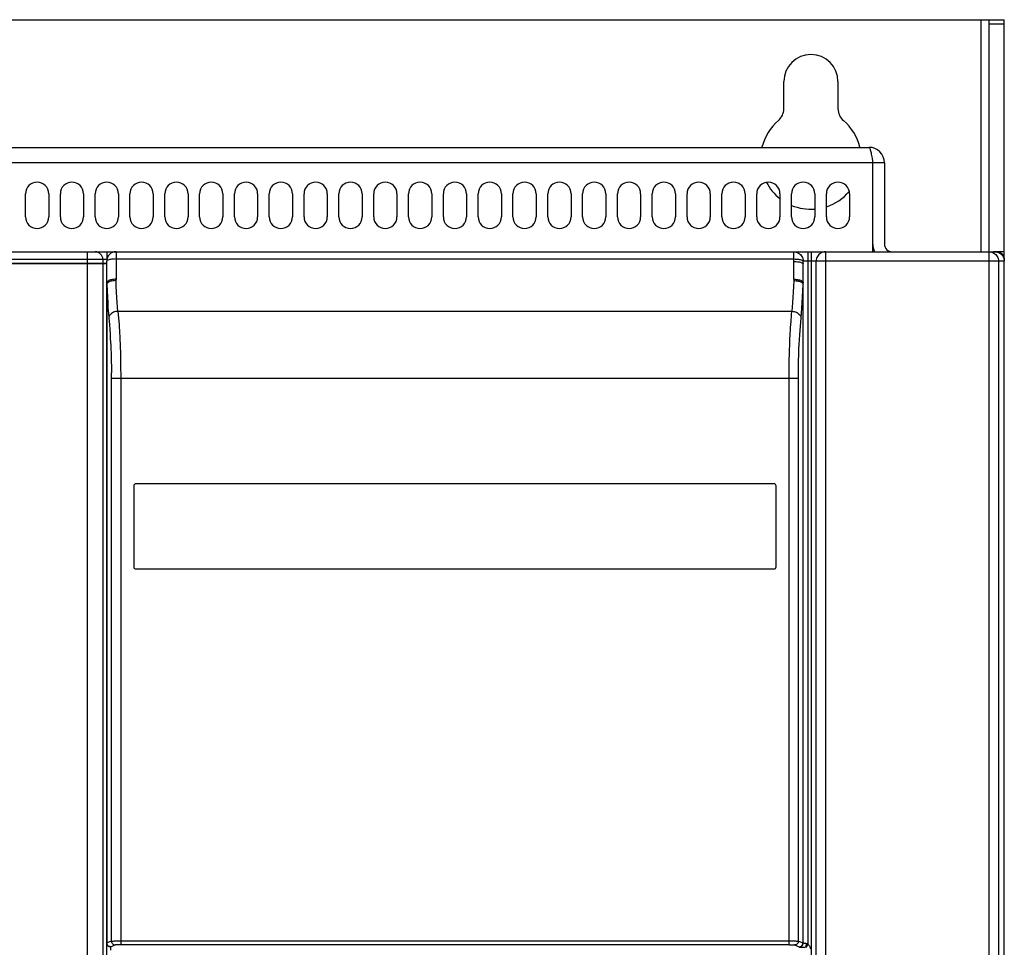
# Model space of a CAD drawing. Header units: millimetres. Extents: x 1158 to 2229, y -395 to 862.
# Tile 33 of 52: x 1704 to 1831, y 360 to 480. Entities that reach past the tile are written whole.
import ezdxf

# ---------------------------------------------------------------- set-up
doc = ezdxf.new("R2010")
doc.units = ezdxf.units.MM
doc.header["$LTSCALE"] = 30.734
doc.layers.get('0').update_dxf_attribs({"linetype": 'CONTINUOUS'})

msp = doc.modelspace()

# ---------------------------------------------------------------- linework, layer by layer
for p, q in [((1581.49, 479.92), (1831.49, 479.92)), ((1828.49, 449.92), (1828.49, 479.92)), ((1829.49, 479.92), (1829.49, 449.92)), ((1831.49, 448.92), (1831.49, 479.92)), ((1831.49, 479.34), (1829.49, 479.34)), ((1802.99, 468.4), (1802.99, 471.92)), ((1809.99, 471.92), (1809.99, 468.4)), ((1598.99, 463.42), (1813.99, 463.42)), ((1814.49, 461.42), (1598.49, 461.42)), ((1814.49, 449.92), (1814.49, 461.42)), ((1815.99, 461.42), (1814.49, 461.42)), ((1815.99, 461.42), (1815.99, 450.92)), ((1704.99, 454.42), (1704.99, 457.42)), ((1707.99, 457.42), (1707.99, 454.42)), ((1709.49, 454.42), (1709.49, 457.42)), ((1712.49, 457.42), (1712.49, 454.42)), ((1713.99, 454.42), (1713.99, 457.42)), ((1716.99, 457.42), (1716.99, 454.42)), ((1718.49, 454.42), (1718.49, 457.42)), ((1721.49, 457.42), (1721.49, 454.42)), ((1722.99, 454.42), (1722.99, 457.42)), ((1725.99, 457.42), (1725.99, 454.42)), ((1727.49, 454.42), (1727.49, 457.42)), ((1730.49, 457.42), (1730.49, 454.42)), ((1731.99, 454.42), (1731.99, 457.42)), ((1734.99, 457.42), (1734.99, 454.42)), ((1736.49, 454.42), (1736.49, 457.42)), ((1739.49, 457.42), (1739.49, 454.42)), ((1740.99, 454.42), (1740.99, 457.42)), ((1743.99, 457.42), (1743.99, 454.42)), ((1745.49, 454.42), (1745.49, 457.42)), ((1748.49, 457.42), (1748.49, 454.42)), ((1749.99, 454.42), (1749.99, 457.42)), ((1752.99, 457.42), (1752.99, 454.42)), ((1754.49, 454.42), (1754.49, 457.42)), ((1757.49, 457.42), (1757.49, 454.42)), ((1758.99, 454.42), (1758.99, 457.42)), ((1761.99, 457.42), (1761.99, 454.42)), ((1763.49, 454.42), (1763.49, 457.42)), ((1766.49, 457.42), (1766.49, 454.42)), ((1767.99, 454.42), (1767.99, 457.42)), ((1770.99, 457.42), (1770.99, 454.42)), ((1772.49, 454.42), (1772.49, 457.42)), ((1775.49, 457.42), (1775.49, 454.42)), ((1776.99, 454.42), (1776.99, 457.42)), ((1779.99, 457.42), (1779.99, 454.42)), ((1781.49, 454.42), (1781.49, 457.42)), ((1784.49, 457.42), (1784.49, 454.42)), ((1785.99, 454.42), (1785.99, 457.42)), ((1788.99, 457.42), (1788.99, 454.42)), ((1790.49, 454.42), (1790.49, 457.42)), ((1793.49, 457.42), (1793.49, 454.42)), ((1794.99, 454.42), (1794.99, 457.42)), ((1797.99, 457.42), (1797.99, 454.42)), ((1799.49, 454.42), (1799.49, 457.42)), ((1802.49, 457.42), (1802.49, 454.42)), ((1803.99, 454.42), (1803.99, 457.42)), ((1806.99, 457.42), (1806.99, 454.42)), ((1808.49, 454.42), (1808.49, 457.42)), ((1811.49, 457.42), (1811.49, 454.42)), ((1582.49, 449.92), (1716.69, 449.92)), ((1712.99, 448.42), (1712.99, 449.92)), ((1715.49, 449.92), (1715.49, 448.72)), ((1716.69, 449.92), (1716.69, 446.33)), ((1716.69, 449.92), (1830.29, 449.92)), ((1804.29, 448.99), (1804.29, 449.92)), ((1806.09, 449.92), (1806.09, 360.4)), ((1806.59, 274.23), (1806.59, 449.92)), ((1808.36, 449.92), (1808.36, 448.72)), ((1829.54, 274.8), (1829.54, 449.92)), ((1830.49, 449.92), (1830.1, 449.92)), ((1830.99, 449.92), (1830.4, 449.92)), ((1831.49, 449.92), (1830.91, 449.92)), ((1830.99, 449.92), (1830.99, 449.79)), ((1715.51, 448.92), (1581.49, 448.92)), ((1714.99, 448.42), (1581.49, 448.42)), ((1581.49, 448.42), (1714.99, 448.42)), ((1712.99, 43.42), (1712.99, 448.42)), ((1714.99, 448.92), (1714.99, 448.42)), ((1714.99, 448.42), (1714.99, 43.92)), ((1715.49, 448.42), (1714.99, 448.42)), ((1714.99, 448.42), (1715.49, 448.42)), ((1715.49, 358.66), (1715.49, 448.72)), ((1716.69, 448.99), (1804.29, 448.99)), ((1804.29, 448.65), (1804.29, 448.99)), ((1804.29, 446.36), (1804.29, 448.65)), ((1805.49, 448.37), (1805.49, 448.72)), ((1831.49, 448.72), (1805.49, 448.72)), ((1805.49, 360.54), (1805.49, 448.37)), ((1807.18, 275.48), (1807.18, 448.72)), ((1808.36, 448.72), (1808.36, 275.29)), ((1830.74, 448.72), (1830.74, 275.48)), ((1831.49, 448.92), (1831.47, 448.92)), ((1831.49, 448.92), (1831.49, 448.72)), ((1831.49, 274.73), (1831.49, 448.72)), ((1715.52, 445.8), (1715.49, 445.74)), ((1715.49, 445.74), (1715.49, 360.57)), ((1715.56, 445.86), (1715.52, 445.8)), ((1805.42, 445.86), (1805.46, 445.8)), ((1805.46, 445.8), (1805.48, 445.74)), ((1805.48, 360.57), (1805.48, 445.74)), ((1716.94, 442.22), (1717.02, 441.33)), ((1716.94, 442.22), (1804.03, 442.22)), ((1715.75, 441.37), (1715.83, 440.46)), ((1715.83, 440.46), (1715.87, 439.87)), ((1803.87, 440.12), (1803.92, 440.91)), ((1715.87, 439.87), (1715.92, 439.29)), ((1715.92, 439.29), (1715.95, 438.73)), ((1717.22, 438.12), (1717.24, 437.54)), ((1717.24, 437.54), (1717.25, 436.93)), ((1717.25, 436.93), (1717.27, 436.3)), ((1803.7, 435.98), (1803.71, 436.62)), ((1803.71, 436.62), (1803.73, 437.24)), ((1716.08, 435.8), (1716.09, 435.01)), ((1717.27, 436.3), (1717.28, 435.64)), ((1717.28, 435.64), (1717.28, 434.89)), ((1803.69, 435.28), (1803.7, 435.98)), ((1803.69, 434.47), (1803.69, 435.28)), ((1716.09, 435.01), (1716.09, 434.28)), ((1716.09, 360.81), (1716.09, 434.28)), ((1717.28, 434.89), (1717.29, 434.02)), ((1717.29, 434.02), (1717.29, 360.33)), ((1803.69, 360.33), (1803.69, 434.47)), ((1804.88, 433.54), (1716.09, 433.54)), ((1718.99, 419.67), (1718.99, 409.17)), ((1801.74, 419.92), (1719.24, 419.92)), ((1801.99, 409.17), (1801.99, 419.67)), ((1719.24, 408.92), (1801.74, 408.92)), ((1716.09, 360.81), (1715.49, 360.57)), ((1715.49, 360.57), (1715.49, 360.57)), ((1715.49, 360.57), (1715.5, 360.49)), ((1715.5, 360.49), (1715.52, 360.42)), ((1715.99, 360.07), (1716.59, 360.31)), ((1716.48, 360.83), (1716.72, 360.83)), ((1716.72, 360.83), (1716.99, 360.83)), ((1716.99, 360.83), (1803.69, 360.83)), ((1803.69, 360.33), (1717.18, 360.33)), ((1803.69, 360.83), (1803.98, 360.83)), ((1803.98, 360.83), (1804.26, 360.83)), ((1804.38, 360.31), (1804.98, 360.07)), ((1805.47, 360.49), (1805.48, 360.57)), ((1805.48, 360.57), (1805.48, 360.57)), ((1806.09, 360.4), (1805.82, 359.97)), ((1715.99, 360.07), (1715.99, 359.64)), ((1804.99, 360.04), (1804.99, 360.07))]:
    msp.add_line(p, q)
for points in [[(1813.99, 463.42), (1814.02, 463.41), (1814.05, 463.38), (1814.08, 463.34), (1814.11, 463.27), (1814.14, 463.19), (1814.17, 463.08), (1814.21, 462.97), (1814.24, 462.84), (1814.27, 462.69), (1814.3, 462.53), (1814.33, 462.36), (1814.36, 462.19), (1814.39, 462)], [(1814.39, 462), (1814.46, 461.62), (1814.49, 461.42)], [(1804.29, 449.92), (1804.45, 449.91), (1804.6, 449.88), (1804.75, 449.83), (1804.89, 449.76), (1805.02, 449.67), (1805.14, 449.57), (1805.24, 449.45), (1805.33, 449.32), (1805.4, 449.18), (1805.45, 449.03), (1805.48, 448.88), (1805.49, 448.72)], [(1808.36, 449.92), (1808.21, 449.91), (1808.06, 449.88), (1807.91, 449.83), (1807.77, 449.76), (1807.64, 449.67), (1807.53, 449.57), (1807.42, 449.45), (1807.34, 449.32), (1807.27, 449.18), (1807.22, 449.03), (1807.19, 448.88), (1807.18, 448.72)], [(1829.54, 449.92), (1829.7, 449.91), (1829.85, 449.88), (1830, 449.83), (1830.14, 449.76), (1830.27, 449.67), (1830.39, 449.57), (1830.49, 449.45), (1830.58, 449.32), (1830.65, 449.18), (1830.7, 449.03), (1830.73, 448.88), (1830.74, 448.72)], [(1830.29, 449.92), (1830.44, 449.91), (1830.6, 449.88), (1830.75, 449.83), (1830.89, 449.76), (1831.02, 449.67), (1831.14, 449.57), (1831.24, 449.45), (1831.33, 449.32), (1831.4, 449.18), (1831.45, 449.03), (1831.48, 448.88), (1831.49, 448.72)], [(1716.69, 448.99), (1716.53, 448.98), (1716.38, 448.98), (1716.23, 448.97), (1716.09, 448.95), (1715.96, 448.93), (1715.84, 448.91), (1715.74, 448.88), (1715.65, 448.85), (1715.58, 448.82), (1715.53, 448.79), (1715.5, 448.76), (1715.49, 448.72)], [(1804.29, 448.99), (1804.44, 448.98), (1804.59, 448.97), (1804.74, 448.96), (1804.87, 448.95), (1805, 448.93), (1805.12, 448.9), (1805.22, 448.88), (1805.31, 448.85), (1805.38, 448.82), (1805.44, 448.79), (1805.47, 448.75), (1805.49, 448.72)], [(1804.29, 448.65), (1804.44, 448.65), (1804.6, 448.64), (1804.75, 448.63), (1804.89, 448.62), (1805.02, 448.6), (1805.14, 448.57), (1805.24, 448.54), (1805.33, 448.51), (1805.4, 448.48), (1805.45, 448.44), (1805.48, 448.41), (1805.49, 448.37)], [(1716.69, 446.36), (1716.53, 446.36), (1716.38, 446.35), (1716.23, 446.33), (1716.09, 446.3), (1715.96, 446.27), (1715.85, 446.23), (1715.75, 446.19), (1715.66, 446.14), (1715.59, 446.09), (1715.53, 446.03), (1715.5, 445.97), (1715.49, 445.91)], [(1715.49, 445.91), (1715.49, 445.88), (1715.49, 445.85), (1715.49, 445.82), (1715.49, 445.79), (1715.49, 445.77), (1715.49, 445.74)], [(1715.49, 445.74), (1715.53, 444.88), (1715.57, 444.08), (1715.61, 443.33), (1715.65, 442.63), (1715.7, 441.97), (1715.75, 441.37)], [(1716.69, 446.2), (1716.55, 446.2), (1716.4, 446.18), (1716.26, 446.16), (1716.12, 446.13), (1716, 446.1), (1715.89, 446.06), (1715.78, 446.02), (1715.7, 445.97), (1715.62, 445.91), (1715.56, 445.86)], [(1716.69, 446.2), (1716.69, 446.23), (1716.69, 446.25), (1716.69, 446.28), (1716.69, 446.31), (1716.69, 446.33)], [(1716.94, 442.22), (1716.89, 442.77), (1716.85, 443.37), (1716.8, 444.02), (1716.76, 444.7), (1716.72, 445.43), (1716.69, 446.2)], [(1804.28, 446.2), (1804.25, 445.43), (1804.21, 444.7), (1804.17, 444.02), (1804.13, 443.37), (1804.08, 442.77), (1804.03, 442.22)], [(1804.29, 446.36), (1804.29, 446.33), (1804.29, 446.31), (1804.29, 446.28), (1804.29, 446.25), (1804.29, 446.23), (1804.28, 446.2)], [(1804.28, 446.2), (1804.43, 446.2), (1804.58, 446.18), (1804.72, 446.16), (1804.86, 446.13), (1804.98, 446.1), (1805.09, 446.06), (1805.19, 446.02), (1805.28, 445.97), (1805.36, 445.91), (1805.42, 445.86)], [(1804.29, 446.36), (1804.44, 446.36), (1804.59, 446.35), (1804.74, 446.33), (1804.89, 446.3), (1805.01, 446.27), (1805.13, 446.23), (1805.23, 446.19), (1805.32, 446.14), (1805.39, 446.09), (1805.44, 446.03), (1805.48, 445.97), (1805.49, 445.91)], [(1805.23, 441.37), (1805.28, 441.97), (1805.32, 442.62), (1805.37, 443.32), (1805.41, 444.08), (1805.45, 444.88), (1805.48, 445.74)], [(1805.48, 445.74), (1805.48, 445.77), (1805.48, 445.79), (1805.49, 445.82), (1805.49, 445.85), (1805.49, 445.88), (1805.49, 445.91)], [(1716.94, 442.22), (1716.79, 442.21), (1716.64, 442.18), (1716.5, 442.14), (1716.37, 442.09), (1716.24, 442.03), (1716.12, 441.96), (1716.02, 441.87), (1715.93, 441.78), (1715.86, 441.69), (1715.8, 441.58), (1715.77, 441.48), (1715.75, 441.37)], [(1803.92, 440.91), (1803.99, 441.77), (1804.03, 442.22)], [(1804.03, 442.22), (1804.18, 442.21), (1804.33, 442.18), (1804.47, 442.14), (1804.61, 442.09), (1804.74, 442.03), (1804.85, 441.96), (1804.95, 441.87), (1805.04, 441.78), (1805.12, 441.69), (1805.17, 441.58), (1805.21, 441.48), (1805.23, 441.37)], [(1717.02, 441.33), (1717.08, 440.51), (1717.11, 440.12), (1717.13, 439.75), (1717.15, 439.4), (1717.17, 439.06), (1717.19, 438.73), (1717.2, 438.42), (1717.22, 438.12)], [(1805.09, 439.74), (1805.18, 440.84), (1805.23, 441.37)], [(1803.73, 437.24), (1803.75, 437.83), (1803.76, 438.12), (1803.77, 438.42), (1803.79, 438.73), (1803.8, 439.06), (1803.82, 439.4), (1803.84, 439.75), (1803.87, 440.12)], [(1804.88, 360.81), (1804.88, 434.34), (1804.89, 435.12), (1804.9, 435.88), (1804.92, 436.61), (1804.94, 437.31), (1804.97, 437.97), (1805.01, 438.59), (1805.05, 439.17), (1805.09, 439.74)], [(1715.95, 438.73), (1715.99, 438.19), (1716, 437.9), (1716.02, 437.58), (1716.03, 437.24), (1716.05, 436.9), (1716.06, 436.55), (1716.07, 436.18), (1716.08, 435.8)], [(1715.49, 360.57), (1715.49, 360.57), (1715.49, 360.57), (1715.49, 360.57), (1715.49, 360.57)], [(1715.99, 360.07), (1715.91, 360.07), (1715.83, 360.09), (1715.76, 360.12), (1715.69, 360.16), (1715.63, 360.21), (1715.58, 360.27), (1715.54, 360.34), (1715.51, 360.41), (1715.49, 360.49), (1715.49, 360.57)], [(1715.52, 360.42), (1715.55, 360.35), (1715.59, 360.28), (1715.64, 360.22), (1715.7, 360.17), (1715.77, 360.13), (1715.84, 360.1), (1715.92, 360.08), (1715.99, 360.07)], [(1716.09, 360.81), (1716.12, 360.81), (1716.16, 360.82), (1716.21, 360.82), (1716.29, 360.82), (1716.38, 360.82), (1716.48, 360.83)], [(1716.09, 360.81), (1716.1, 360.73), (1716.12, 360.66), (1716.15, 360.58), (1716.19, 360.52), (1716.24, 360.46), (1716.3, 360.41), (1716.37, 360.37), (1716.44, 360.34), (1716.51, 360.32), (1716.59, 360.31)], [(1717.18, 360.33), (1717.08, 360.33), (1716.99, 360.33), (1716.9, 360.33), (1716.82, 360.33), (1716.74, 360.32), (1716.69, 360.32), (1716.64, 360.32), (1716.61, 360.32), (1716.59, 360.31)], [(1803.69, 360.33), (1803.79, 360.33), (1803.89, 360.33), (1803.99, 360.33), (1804.08, 360.33), (1804.16, 360.33), (1804.23, 360.32), (1804.29, 360.32), (1804.33, 360.32), (1804.37, 360.32), (1804.38, 360.31)], [(1804.26, 360.83), (1804.5, 360.83), (1804.6, 360.82), (1804.69, 360.82), (1804.76, 360.82), (1804.82, 360.82), (1804.86, 360.81), (1804.88, 360.81)], [(1804.88, 360.81), (1804.88, 360.73), (1804.86, 360.66), (1804.83, 360.58), (1804.79, 360.52), (1804.73, 360.46), (1804.68, 360.41), (1804.61, 360.37), (1804.54, 360.34), (1804.46, 360.32), (1804.38, 360.31)], [(1804.88, 360.81), (1805.48, 360.57), (1805.49, 360.57), (1805.49, 360.57), (1805.49, 360.57), (1805.49, 360.57)], [(1804.98, 360.07), (1805.06, 360.08), (1805.14, 360.1), (1805.21, 360.13), (1805.27, 360.17), (1805.33, 360.22), (1805.38, 360.28), (1805.42, 360.35), (1805.45, 360.42), (1805.47, 360.49)], [(1804.99, 360.04), (1805.07, 360.05), (1805.14, 360.06), (1805.21, 360.09), (1805.28, 360.13), (1805.34, 360.18), (1805.39, 360.24), (1805.43, 360.31), (1805.46, 360.38), (1805.48, 360.46), (1805.49, 360.57)], [(1804.99, 360.07), (1805.07, 360.07), (1805.14, 360.09), (1805.21, 360.12), (1805.28, 360.16), (1805.34, 360.21), (1805.39, 360.27), (1805.43, 360.34), (1805.46, 360.41), (1805.48, 360.49)], [(1805.89, 360.5), (1805.8, 360.51), (1805.73, 360.51), (1805.66, 360.51), (1805.6, 360.52), (1805.55, 360.52), (1805.52, 360.53), (1805.49, 360.53), (1805.49, 360.54)], [(1805.89, 360.5), (1805.88, 360.43), (1805.88, 360.35), (1805.87, 360.28), (1805.85, 360.22), (1805.84, 360.16), (1805.82, 360.11), (1805.79, 360.06), (1805.77, 360.03), (1805.75, 360.01), (1805.72, 360)], [(1805.89, 360.5), (1805.92, 360.5), (1805.95, 360.49), (1805.99, 360.48), (1806.02, 360.46), (1806.05, 360.43), (1806.09, 360.4)], [(1806.09, 360.4), (1806.16, 360.34), (1806.22, 360.28), (1806.28, 360.22), (1806.33, 360.14), (1806.37, 360.06), (1806.4, 359.98), (1806.41, 359.89), (1806.42, 359.8)], [(1715.99, 360.07), (1715.99, 360.07), (1715.99, 360.07), (1715.99, 360.07), (1715.99, 360.07), (1715.99, 360.07), (1715.99, 360.07)], [(1804.98, 360.07), (1804.98, 360.07), (1804.98, 360.07), (1804.99, 360.07), (1804.99, 360.07), (1804.99, 360.07), (1804.99, 360.07)], [(1804.99, 360.04), (1805, 360.04), (1805.02, 360.03), (1805.06, 360.03), (1805.12, 360.02), (1805.19, 360.02), (1805.27, 360.01), (1805.37, 360.01), (1805.48, 360.01), (1805.59, 360.01), (1805.72, 360)]]:
    msp.add_lwpolyline(points)
for centre, radius, start, end in [((1806.49, 471.92), 3.5, 0, 180), ((1800.99, 468.4), 2, 310.3202, 360), ((1811.99, 468.4), 2, 180, 229.6798), ((1806.49, 461.92), 6.5, 130.3202, 166.6533), ((1806.49, 461.92), 6.5, 13.3479, 49.6798), ((1813.99, 461.42), 2, 0, 90), ((1706.49, 457.42), 1.5, 0, 180), ((1710.99, 457.42), 1.5, 0, 180), ((1715.49, 457.42), 1.5, 0, 180), ((1719.99, 457.42), 1.5, 0, 180), ((1724.49, 457.42), 1.5, 0, 180), ((1728.99, 457.42), 1.5, 0, 180), ((1733.49, 457.42), 1.5, 0, 180), ((1737.99, 457.42), 1.5, 0, 180), ((1742.49, 457.42), 1.5, 0, 180), ((1746.99, 457.42), 1.5, 0, 180), ((1751.49, 457.42), 1.5, 0, 180), ((1755.99, 457.42), 1.5, 0, 180), ((1760.49, 457.42), 1.5, 0, 180), ((1764.99, 457.42), 1.5, 0, 180), ((1769.49, 457.42), 1.5, 0, 180), ((1773.99, 457.42), 1.5, 0, 180), ((1778.49, 457.42), 1.5, 0, 180), ((1782.99, 457.42), 1.5, 0, 180), ((1787.49, 457.42), 1.5, 0, 180), ((1791.99, 457.42), 1.5, 0, 180), ((1796.49, 457.42), 1.5, 0, 180), ((1800.99, 457.42), 1.5, 0, 180), ((1806.49, 461.92), 6.5, 207.7327, 232.0086), ((1805.49, 457.42), 1.5, 0, 180), ((1809.99, 457.42), 1.5, 0, 180), ((1806.49, 461.92), 6.5, 287.9229, 319.8553), ((1806.49, 461.92), 6.5, 247.3717, 274.4125), ((1706.49, 454.42), 1.5, 180, 360), ((1710.99, 454.42), 1.5, 180, 360), ((1715.49, 454.42), 1.5, 180, 360), ((1719.99, 454.42), 1.5, 180, 360), ((1724.49, 454.42), 1.5, 180, 360), ((1728.99, 454.42), 1.5, 180, 360), ((1733.49, 454.42), 1.5, 180, 360), ((1737.99, 454.42), 1.5, 180, 360), ((1742.49, 454.42), 1.5, 180, 360), ((1746.99, 454.42), 1.5, 180, 360), ((1751.49, 454.42), 1.5, 180, 360), ((1755.99, 454.42), 1.5, 180, 360), ((1760.49, 454.42), 1.5, 180, 360), ((1764.99, 454.42), 1.5, 180, 360), ((1769.49, 454.42), 1.5, 180, 360), ((1773.99, 454.42), 1.5, 180, 360), ((1778.49, 454.42), 1.5, 180, 360), ((1782.99, 454.42), 1.5, 180, 360), ((1787.49, 454.42), 1.5, 180, 360), ((1791.99, 454.42), 1.5, 180, 360), ((1796.49, 454.42), 1.5, 180, 360), ((1800.99, 454.42), 1.5, 180, 360), ((1805.49, 454.42), 1.5, 180, 360), ((1809.99, 454.42), 1.5, 180, 360), ((1816.99, 450.92), 2.5, 180, 203.5931), ((1816.99, 450.92), 1, 180, 270), ((1713.99, 448.92), 1, 0, 90), ((1716.69, 448.72), 1.2, 90, 180.0001), ((1830.49, 448.92), 1, 0, 90), ((1719.24, 419.67), 0.25, 90, 180), ((1801.74, 419.67), 0.25, 0, 90), ((1719.24, 409.17), 0.25, 180, 270), ((1801.74, 409.17), 0.25, 270, 360)]:
    msp.add_arc(centre, radius, start, end)

doc.saveas('drawing.dxf')
